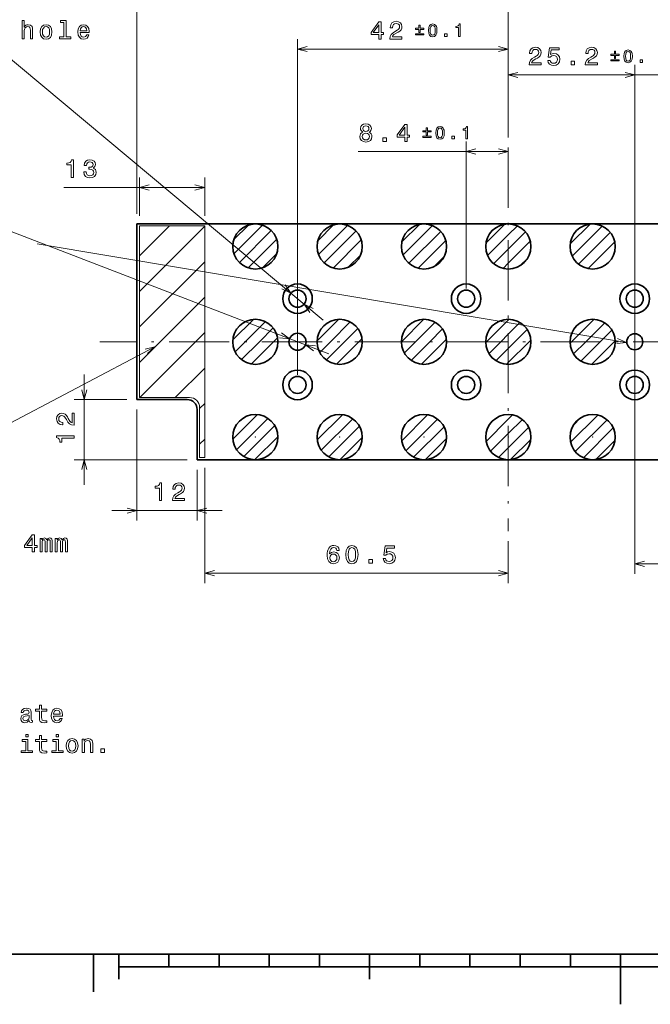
# Model space of a CAD drawing. Extents: x 0 to 420, y 0 to 297.
# Tile 3 of 21: x 90 to 216, y 0 to 196. Entities that reach past the tile are written whole.
import ezdxf

# ---------------------------------------------------------------- set-up
doc = ezdxf.new("R2010")
doc.units = 0
doc.linetypes.add('DASHDOT', pattern=[18.5, 12, -3, 0.5, -3])

msp = doc.modelspace()

# ---------------------------------------------------------------- linework, layer by layer
at = {"color": 7, "lineweight": 13}
for p, q in [((113.633186, 157.590347), (113.633186, 208.096863)), ((75.804459, 199.016327), (150.77536, 136.395233)), ((187.633179, 172.833374), (187.633179, 199.004944)), ((145.633179, 125.490349), (145.633179, 192.462036)), ((187.633179, 172.833374), (187.633179, 192.462036)), ((145.633179, 190.462036), (187.633179, 190.462036)), ((187.633179, 172.833374), (187.633179, 187.285492)), ((212.833191, 125.490349), (212.833191, 187.285492)), ((187.633179, 185.285492), (217.799911, 185.285492)), ((179.233185, 142.690353), (179.233185, 172.015503)), ((157.74472, 170.015503), (187.633179, 170.015503)), ((114.133186, 157.190353), (114.133186, 164.861603)), ((127.133186, 157.190353), (127.133186, 164.861603)), ((99.080521, 162.861603), (127.133186, 162.861603)), ((72.959785, 160.046387), (151.886459, 129.68483)), ((114.133186, 132.090347), (114.133186, 155.190353)), ((114.133186, 155.190353), (127.133186, 155.190353)), ((114.133186, 149.203552), (120.11998, 155.190353)), ((114.133186, 142.132477), (127.133186, 155.132477)), ((127.133186, 132.090347), (127.133186, 155.190353)), ((132.947342, 152.461365), (135.862228, 155.376236)), ((132.968887, 149.654465), (138.669281, 155.354874)), ((149.677856, 152.221313), (152.902313, 155.44577)), ((149.8134, 149.528427), (155.595413, 155.31044)), ((166.426331, 151.999222), (169.924591, 155.497482)), ((166.66098, 149.405441), (172.518295, 155.262756)), ((183.198517, 151.800842), (186.925629, 155.527954)), ((187.633179, 153.407089), (189.436493, 155.210388)), ((199.961517, 151.593277), (203.930237, 155.561996)), ((200.364807, 149.168152), (206.355347, 155.158691)), ((134.051254, 147.908417), (140.415024, 154.272186)), ((150.937729, 147.824326), (157.299133, 154.18573)), ((167.826477, 147.742523), (174.180939, 154.096985)), ((183.512482, 149.286377), (187.633179, 153.407089)), ((187.633179, 150.578659), (191.054245, 153.999725)), ((201.61087, 147.585785), (207.937683, 153.912613)), ((211.217712, 131.928955), (93.752792, 151.628418)), ((135.797302, 146.826035), (141.497528, 152.526276)), ((152.726517, 146.784698), (158.338852, 152.397034)), ((169.659058, 146.746674), (175.176849, 152.264465)), ((187.633179, 147.750229), (192.009949, 152.126999)), ((203.534729, 146.681213), (208.842255, 151.988739)), ((138.604004, 146.804321), (141.519272, 149.719574)), ((155.668732, 146.898483), (158.225189, 149.454941)), ((184.723953, 147.669434), (187.633179, 150.578659)), ((114.133186, 135.061417), (127.133186, 148.061417)), ((172.769058, 147.028244), (174.895081, 149.154266)), ((186.599884, 146.716934), (187.633179, 147.750229)), ((189.951828, 147.240448), (191.498718, 148.787323)), ((207.323059, 147.641113), (207.881638, 148.199692)), ((118.233185, 132.090347), (127.133186, 140.990341)), ((132.758286, 132.473312), (136.85022, 136.565247)), ((135.203751, 132.090347), (139.227127, 136.113739)), ((149.546326, 132.290787), (153.832748, 136.577209)), ((152.174316, 132.090347), (156.141357, 136.057404)), ((166.334351, 132.108261), (170.815277, 136.589172)), ((169.144867, 132.090347), (173.055603, 136.001068)), ((183.287018, 132.090347), (187.633179, 136.436523)), ((187.633179, 136.436523), (187.778229, 136.581573)), ((187.633179, 133.608093), (189.958496, 135.933411)), ((200.257568, 132.090347), (204.73761, 136.570389)), ((203.085999, 132.090347), (206.862976, 135.867325)), ((125.304253, 132.090347), (127.133186, 133.919281)), ((138.032181, 132.090347), (140.788483, 134.846649)), ((155.002731, 132.090347), (157.658905, 134.746521)), ((171.973297, 132.090347), (174.527222, 134.644272)), ((186.115433, 132.090347), (187.633179, 133.608093)), ((188.943863, 132.090347), (191.398224, 134.544708)), ((205.914429, 132.090347), (208.263855, 134.439789)), ((114.133186, 120.990349), (114.133186, 132.090347)), ((114.133186, 127.990349), (118.233185, 132.090347)), ((114.204254, 120.990349), (125.304253, 132.090347)), ((127.133186, 108.990349), (127.133186, 132.090347)), ((133.206375, 130.092972), (135.203751, 132.090347)), ((134.481689, 128.539856), (138.032181, 132.090347)), ((136.439468, 127.669212), (140.860596, 132.090347)), ((140.860596, 132.090347), (141.653748, 132.883499)), ((150.0616, 129.977631), (152.174316, 132.090347)), ((151.377319, 128.464935), (155.002731, 132.090347)), ((153.383606, 127.642792), (157.831161, 132.090347)), ((157.831161, 132.090347), (158.482056, 132.741241)), ((166.925858, 129.871338), (169.144867, 132.090347)), ((168.272949, 128.389999), (171.973297, 132.090347)), ((170.332047, 127.620659), (174.801727, 132.090347)), ((174.801727, 132.090347), (175.300491, 132.589111)), ((183.141968, 131.945297), (183.287018, 132.090347)), ((183.790131, 129.76503), (186.115433, 132.090347)), ((187.633179, 127.951241), (191.772293, 132.090347)), ((187.633179, 130.779663), (188.943863, 132.090347)), ((191.772293, 132.090347), (192.112595, 132.430664)), ((199.951691, 131.78447), (200.257568, 132.090347)), ((200.654388, 129.658737), (203.085999, 132.090347)), ((202.085114, 128.261047), (205.914429, 132.090347)), ((204.253708, 127.601204), (208.742859, 132.090347)), ((208.742859, 132.090347), (208.921478, 132.268967)), ((117.233185, 131.090347), (59.914406, 100.911171)), ((185.178818, 128.325302), (187.633179, 130.779663)), ((212.833191, 130.090347), (212.833191, 85.82048)), ((187.292877, 127.610931), (187.633179, 127.951241)), ((121.275322, 120.990349), (127.133186, 126.848213)), ((103.152298, 103.590347), (103.152298, 125.590347)), ((111.633186, 120.590347), (101.152298, 120.590347)), ((124.133186, 120.990349), (114.133186, 120.990349)), ((126.133186, 118.777145), (127.133186, 119.777145)), ((113.633186, 118.590347), (113.633186, 96.42881)), ((126.133186, 108.990349), (126.133186, 118.990349)), ((132.753342, 112.669373), (137.654312, 117.570343)), ((133.496277, 110.583893), (139.739578, 116.827187)), ((149.570267, 112.515732), (154.607941, 117.553406)), ((150.365936, 110.482986), (156.640472, 116.757515)), ((166.3918, 112.366714), (171.55658, 117.531494)), ((167.237976, 110.38446), (173.538971, 116.685455)), ((183.225189, 112.229546), (187.633179, 116.637535)), ((187.633179, 116.637535), (188.493423, 117.497772)), ((187.633179, 113.809105), (190.431213, 116.60714)), ((200.04805, 112.081833), (205.44165, 117.475433)), ((200.62529, 115.487503), (202.035889, 116.898102)), ((200.989075, 110.194435), (207.328949, 116.534317)), ((134.952362, 109.211533), (141.111893, 115.371078)), ((151.861023, 109.149643), (157.973785, 115.262405)), ((168.772278, 109.090332), (174.833099, 115.151154)), ((187.633179, 110.980682), (191.684006, 115.031509)), ((202.602661, 108.979584), (208.543686, 114.920616)), ((126.133186, 111.706078), (127.133186, 112.706078)), ((137.160263, 108.591011), (141.732239, 113.162994)), ((154.131287, 108.591484), (158.531998, 112.992188)), ((171.109222, 108.598846), (175.324234, 112.813873)), ((184.118164, 110.294083), (187.633179, 113.809105)), ((188.095871, 108.614944), (192.107071, 112.626144)), ((205.090118, 108.638626), (208.88446, 112.432968)), ((185.689987, 109.037483), (187.633179, 110.980682)), ((123.633186, 108.590347), (101.152298, 108.590347)), ((126.133186, 108.990349), (127.133186, 108.990349)), ((125.633186, 106.590347), (125.633186, 96.42881)), ((127.133186, 106.990349), (127.133186, 83.955147)), ((108.633186, 98.42881), (130.633179, 98.42881)), ((187.633179, 92.363365), (187.633179, 83.955147)), ((212.833191, 87.82048), (237.059052, 87.82048)), ((127.133186, 85.955147), (187.633179, 85.955147))]:
    msp.add_line(p, q, dxfattribs=at)
at = {"color": 7, "linetype": 'DASHDOT', "lineweight": 13}
for p, q in [((187.633179, 170.833374), (187.633179, 94.363365)), ((261.533203, 132.090347), (106.263229, 132.090347))]:
    msp.add_line(p, q, dxfattribs=at)
at = {"color": 7, "lineweight": 35}
for p, q in [((261.633179, 155.590347), (113.633186, 155.590347)), ((113.633186, 120.590347), (113.633186, 155.590347)), ((123.633186, 120.590347), (113.633186, 120.590347)), ((125.633186, 108.590347), (125.633186, 118.590347)), ((125.633186, 108.590347), (261.633179, 108.590347)), ((10, 10), (410, 10)), ((105, 10), (105, 2.5)), ((110, 10), (110, 5)), ((120, 10), (120, 7.5)), ((130, 10), (130, 7.5)), ((140, 10), (140, 7.5)), ((150, 10), (150, 7.5)), ((160, 10), (160, 5)), ((170, 10), (170, 7.5)), ((180, 10), (180, 7.5)), ((190, 10), (190, 7.5)), ((200, 10), (200, 7.5)), ((210, 10), (210, 0)), ((110, 7.5), (310, 7.5))]:
    msp.add_line(p, q, dxfattribs=at)
at = {"color": 7, "lineweight": 13}
for points in [[(90.743317, 192.516327), (91.187119, 192.516327), (91.187119, 194.079742), (91.232506, 194.437805), (91.378754, 194.700043), (91.605705, 194.861435), (91.908295, 194.921951), (92.150375, 194.871521), (92.301666, 194.735352), (92.377319, 194.508408), (92.402534, 194.205811), (92.402534, 192.516327), (92.846336, 192.516327), (92.846336, 194.2966), (92.826164, 194.654663), (92.735382, 194.952209), (92.437836, 195.224548), (91.973862, 195.320374), (91.721695, 195.285065), (91.504837, 195.18924), (91.323288, 195.037949), (91.187119, 194.831177), (91.187119, 196.137375), (90.743317, 196.137375)], [(94.348213, 193.86792), (94.428902, 193.252655), (94.660889, 192.798752), (95.029053, 192.516327), (95.523285, 192.420517), (96.012482, 192.516327), (96.38063, 192.793716), (96.612625, 193.247604), (96.698357, 193.86792), (96.612625, 194.483185), (96.38063, 194.942123), (96.012482, 195.219513), (95.523285, 195.320374), (95.029053, 195.219513), (94.660889, 194.937088), (94.428902, 194.483185)], [(94.802101, 193.872955), (94.847488, 194.326859), (94.988701, 194.654663), (95.215645, 194.856384), (95.523285, 194.927002), (95.825882, 194.856384), (96.052826, 194.659698), (96.194031, 194.326859), (96.244461, 193.872955), (96.194031, 193.414032), (96.052826, 193.081177), (95.825882, 192.879456), (95.523285, 192.813889), (95.215645, 192.879456), (94.988701, 193.081177), (94.847488, 193.414032)], [(99.097923, 195.764175), (99.097923, 192.889526), (98.185104, 192.889526), (98.185104, 192.516327), (100.449509, 192.516327), (100.449509, 192.889526), (99.541733, 192.889526), (99.541733, 196.137375), (98.401962, 196.137375), (98.401962, 195.764175)], [(102.339706, 193.741837), (104.114929, 193.741837), (104.119965, 193.948608), (104.039276, 194.52858), (103.817375, 194.962296), (103.464348, 195.224548), (102.995331, 195.320374), (102.536392, 195.219513), (102.183365, 194.937088), (101.956421, 194.478149), (101.875732, 193.872955), (101.951385, 193.252655), (102.178329, 192.798752), (102.526306, 192.516327), (102.980194, 192.420517), (103.373573, 192.486084), (103.696335, 192.657547), (103.933365, 192.929871), (104.069534, 193.292999), (103.630775, 193.292999), (103.539993, 193.091263), (103.408875, 192.939972), (103.035675, 192.818924), (102.748215, 192.874405), (102.531357, 193.050919), (102.390137, 193.338379), (102.339706, 193.726715)], [(102.339706, 194.115036), (102.395187, 194.463013), (102.531357, 194.72023), (102.738129, 194.876556), (103.01046, 194.932037), (103.277756, 194.876556), (103.484528, 194.72023), (103.610603, 194.463013), (103.655991, 194.115036)], [(161.817047, 192.462036), (162.270935, 192.462036), (162.270935, 193.329483), (162.770203, 193.329483), (162.770203, 193.732941), (162.270935, 193.732941), (162.270935, 195.886398), (161.811996, 195.886398), (160.278854, 193.773285), (160.278854, 193.329483), (161.817047, 193.329483)], [(160.702484, 193.732941), (161.817047, 195.301376), (161.817047, 193.732941)], [(164.045135, 192.462036), (166.45076, 192.462036), (166.45076, 192.895752), (164.549469, 192.895752), (164.655365, 193.132797), (164.836929, 193.329483), (165.396729, 193.687546), (165.694275, 193.838837), (166.02713, 194.055695), (166.26416, 194.307861), (166.40033, 194.605408), (166.45076, 194.943314), (166.365021, 195.366943), (166.127991, 195.699799), (165.764877, 195.911621), (165.295868, 195.987259), (164.811707, 195.90152), (164.443558, 195.66449), (164.206528, 195.286255), (164.125824, 194.786972), (164.125824, 194.71637), (164.584763, 194.71637), (164.584763, 194.756714), (164.630157, 195.099655), (164.766327, 195.351807), (164.983185, 195.513199), (165.270645, 195.568665), (165.563156, 195.518234), (165.780014, 195.392151), (165.921219, 195.195465), (165.971649, 194.948364), (165.936356, 194.71637), (165.84053, 194.519684), (165.679138, 194.348206), (165.457245, 194.196915), (165.159698, 194.035522), (164.665451, 193.722855), (164.317474, 193.389999), (164.110703, 192.986542), (164.045135, 192.477173)], [(169.832748, 193.756638), (170.07634, 193.756638), (170.07634, 194.367371), (170.77533, 194.367371), (170.77533, 194.607437), (170.07634, 194.607437), (170.07634, 195.21463), (169.832748, 195.21463), (169.832748, 194.607437), (169.133759, 194.607437), (169.133759, 194.367371), (169.832748, 194.367371)], [(171.720734, 194.183807), (171.773682, 193.629547), (171.939606, 193.234161), (172.204376, 192.99411), (172.571518, 192.916443), (172.935135, 192.99411), (173.199905, 193.234161), (173.362305, 193.629547), (173.418793, 194.183807), (173.362305, 194.734528), (173.295227, 194.9534), (173.199905, 195.133438), (172.935135, 195.373505), (172.571518, 195.454697), (172.204376, 195.373505), (171.939606, 195.129913), (171.773682, 194.734528)], [(172.059631, 194.183807), (172.087875, 194.610962), (172.176132, 194.918091), (172.334991, 195.098145), (172.571518, 195.161682), (172.80452, 195.098145), (172.963379, 194.918091), (173.051636, 194.610962), (173.07988, 194.183807), (173.051636, 193.753113), (172.963379, 193.445984), (172.80452, 193.26593), (172.571518, 193.205917), (172.334991, 193.26593), (172.176132, 193.445984), (172.087875, 193.753113)], [(177.738403, 192.987045), (178.059662, 192.987045), (178.059662, 195.454697), (177.819611, 195.454697), (177.756058, 195.239349), (177.628967, 195.094604), (177.434814, 195.009888), (177.166504, 194.981644), (177.166504, 194.730988), (177.738403, 194.730988)], [(169.133759, 193.516586), (169.133759, 193.272995), (170.77533, 193.272995), (170.77533, 193.516586)], [(174.943146, 192.987045), (175.430328, 192.987045), (175.430328, 193.513062), (174.943146, 193.513062)], [(191.772415, 187.285492), (194.17804, 187.285492), (194.17804, 187.719208), (192.276733, 187.719208), (192.382645, 187.956253), (192.564209, 188.152939), (193.123993, 188.511002), (193.421555, 188.662292), (193.754395, 188.87915), (193.99144, 189.131317), (194.127594, 189.428864), (194.17804, 189.766769), (194.0923, 190.190399), (193.85527, 190.523254), (193.492157, 190.735077), (193.023132, 190.810715), (192.538986, 190.724976), (192.170837, 190.487946), (191.933807, 190.109711), (191.853104, 189.610428), (191.853104, 189.539825), (192.312042, 189.539825), (192.312042, 189.58017), (192.357422, 189.923111), (192.493591, 190.175262), (192.710449, 190.336655), (192.997925, 190.39212), (193.290436, 190.34169), (193.507294, 190.215607), (193.648499, 190.018921), (193.698929, 189.77182), (193.66362, 189.539825), (193.56781, 189.34314), (193.406418, 189.171661), (193.184509, 189.02037), (192.886963, 188.858978), (192.392731, 188.54631), (192.044754, 188.213455), (191.837982, 187.809998), (191.772415, 187.300629)], [(195.488266, 188.198318), (195.599213, 187.784775), (195.846329, 187.462006), (196.209442, 187.260284), (196.673431, 187.184631), (197.182785, 187.275421), (197.581207, 187.522522), (197.833374, 187.915894), (197.929184, 188.420227), (197.843445, 188.889252), (197.601379, 189.257401), (197.223145, 189.494431), (196.733948, 189.58017), (196.355698, 189.519653), (196.063202, 189.353226), (196.204407, 190.29631), (197.737549, 190.29631), (197.737549, 190.709854), (195.866516, 190.709854), (195.589127, 188.853943), (195.992584, 188.853943), (196.285095, 189.090973), (196.658295, 189.176712), (196.981064, 189.121231), (197.22818, 188.959854), (197.384521, 188.712738), (197.440002, 188.395004), (197.384521, 188.077286), (197.223145, 187.83017), (196.976013, 187.673828), (196.658295, 187.618347), (196.391006, 187.653656), (196.184235, 187.769653), (196.032928, 187.951202), (195.957291, 188.198318)], [(202.980484, 187.285492), (205.386108, 187.285492), (205.386108, 187.719208), (203.484802, 187.719208), (203.590729, 187.956253), (203.772278, 188.152939), (204.332062, 188.511002), (204.629623, 188.662292), (204.962479, 188.87915), (205.199509, 189.131317), (205.335678, 189.428864), (205.386108, 189.766769), (205.300369, 190.190399), (205.063339, 190.523254), (204.700226, 190.735077), (204.231201, 190.810715), (203.747055, 190.724976), (203.378906, 190.487946), (203.141876, 190.109711), (203.061188, 189.610428), (203.061188, 189.539825), (203.520111, 189.539825), (203.520111, 189.58017), (203.565491, 189.923111), (203.70166, 190.175262), (203.918518, 190.336655), (204.205994, 190.39212), (204.498505, 190.34169), (204.715363, 190.215607), (204.856567, 190.018921), (204.906998, 189.77182), (204.871704, 189.539825), (204.775879, 189.34314), (204.614502, 189.171661), (204.392593, 189.02037), (204.095032, 188.858978), (203.6008, 188.54631), (203.252823, 188.213455), (203.046051, 187.809998), (202.980484, 187.300629)], [(208.768097, 188.580093), (209.011688, 188.580093), (209.011688, 189.190826), (209.710663, 189.190826), (209.710663, 189.430893), (209.011688, 189.430893), (209.011688, 190.038086), (208.768097, 190.038086), (208.768097, 189.430893), (208.069092, 189.430893), (208.069092, 189.190826), (208.768097, 189.190826)], [(210.656067, 189.007263), (210.70903, 188.453003), (210.874954, 188.057617), (211.139709, 187.817566), (211.506866, 187.739899), (211.870483, 187.817566), (212.135254, 188.057617), (212.297638, 188.453003), (212.354126, 189.007263), (212.297638, 189.557983), (212.23056, 189.776855), (212.135254, 189.956894), (211.870483, 190.19696), (211.506866, 190.278152), (211.139709, 190.19696), (210.874954, 189.953369), (210.70903, 189.557983)], [(210.99498, 189.007263), (211.023224, 189.434418), (211.111481, 189.741547), (211.27034, 189.9216), (211.506866, 189.985138), (211.739868, 189.9216), (211.898727, 189.741547), (211.986984, 189.434418), (212.015228, 189.007263), (211.986984, 188.576569), (211.898727, 188.26944), (211.739868, 188.089386), (211.506866, 188.029373), (211.27034, 188.089386), (211.111481, 188.26944), (211.023224, 188.576569)], [(200.127029, 187.285492), (200.822998, 187.285492), (200.822998, 188.036942), (200.127029, 188.036942)], [(208.069092, 188.340042), (208.069092, 188.096451), (209.710663, 188.096451), (209.710663, 188.340042)], [(213.87851, 187.810501), (214.365677, 187.810501), (214.365677, 188.336517), (213.87851, 188.336517)], [(158.637375, 173.901672), (158.380173, 173.760468), (158.203659, 173.563782), (158.092697, 173.316666), (158.057404, 173.019119), (158.138092, 172.570267), (158.370087, 172.22229), (158.748322, 172.000381), (159.262726, 171.914642), (159.772095, 172.000381), (160.150345, 172.22229), (160.382324, 172.570267), (160.468063, 173.019119), (160.427719, 173.316666), (160.321808, 173.563782), (160.140259, 173.760468), (159.888092, 173.901672), (160.089813, 174.02272), (160.231033, 174.189148), (160.316772, 174.390869), (160.347031, 174.637985), (160.266327, 174.996063), (160.05452, 175.283524), (159.711578, 175.470123), (159.262726, 175.540726), (158.808838, 175.470123), (158.465897, 175.283524), (158.249039, 174.996063), (158.173401, 174.637985), (158.198608, 174.390869), (158.284348, 174.189148)], [(158.652496, 174.597641), (158.692841, 174.81955), (158.813889, 174.991013), (159.005524, 175.096924), (159.262726, 175.137268), (159.514893, 175.096924), (159.706543, 174.991013), (159.827576, 174.81955), (159.872955, 174.597641), (159.827576, 174.370697), (159.706543, 174.194183), (159.514893, 174.078186), (159.262726, 174.042892), (159.005524, 174.083237), (158.813889, 174.194183), (158.692841, 174.370697)], [(167.012161, 172.015503), (167.466049, 172.015503), (167.466049, 172.88295), (167.965332, 172.88295), (167.965332, 173.286407), (167.466049, 173.286407), (167.466049, 175.439865), (167.007111, 175.439865), (165.473969, 173.326752), (165.473969, 172.88295), (167.012161, 172.88295)], [(165.897598, 173.286407), (167.012161, 174.854843), (167.012161, 173.286407)], [(171.29184, 173.310104), (171.535431, 173.310104), (171.535431, 173.920837), (172.234421, 173.920837), (172.234421, 174.160904), (171.535431, 174.160904), (171.535431, 174.768097), (171.29184, 174.768097), (171.29184, 174.160904), (170.59285, 174.160904), (170.59285, 173.920837), (171.29184, 173.920837)], [(173.179825, 173.737274), (173.232773, 173.183014), (173.398697, 172.787628), (173.663467, 172.547577), (174.030609, 172.46991), (174.394226, 172.547577), (174.658997, 172.787628), (174.821396, 173.183014), (174.877869, 173.737274), (174.821396, 174.287994), (174.754318, 174.506866), (174.658997, 174.686905), (174.394226, 174.926971), (174.030609, 175.008163), (173.663467, 174.926971), (173.398697, 174.68338), (173.232773, 174.287994)], [(179.197495, 172.540512), (179.518753, 172.540512), (179.518753, 175.008163), (179.278702, 175.008163), (179.215149, 174.792816), (179.088058, 174.648071), (178.89389, 174.563354), (178.625595, 174.53511), (178.625595, 174.284454), (179.197495, 174.284454)], [(158.54155, 173.029205), (158.586945, 173.296494), (158.733185, 173.498215), (158.960144, 173.629349), (159.262726, 173.674728), (159.560287, 173.629349), (159.787231, 173.498215), (159.933487, 173.296494), (159.983917, 173.029205), (159.933487, 172.74173), (159.787231, 172.524872), (159.560287, 172.383667), (159.262726, 172.338272), (158.960144, 172.383667), (158.733185, 172.524872), (158.586945, 172.74173)], [(162.650772, 172.015503), (163.346741, 172.015503), (163.346741, 172.766953), (162.650772, 172.766953)], [(170.59285, 173.070053), (170.59285, 172.826462), (172.234421, 172.826462), (172.234421, 173.070053)], [(173.518723, 173.737274), (173.546967, 174.164429), (173.635223, 174.471558), (173.794083, 174.651611), (174.030609, 174.715149), (174.263611, 174.651611), (174.42247, 174.471558), (174.510727, 174.164429), (174.538971, 173.737274), (174.510727, 173.30658), (174.42247, 172.999451), (174.263611, 172.819397), (174.030609, 172.759384), (173.794083, 172.819397), (173.635223, 172.999451), (173.546967, 173.30658)], [(176.402237, 172.540512), (176.88942, 172.540512), (176.88942, 173.066513), (176.402237, 173.066513)], [(100.507751, 164.861603), (100.96669, 164.861603), (100.96669, 168.38681), (100.623749, 168.38681), (100.532974, 168.079178), (100.35141, 167.872406), (100.074036, 167.751373), (99.69075, 167.711014), (99.69075, 167.352951), (100.507751, 167.352951)], [(103.06366, 165.961014), (103.06366, 165.92572), (103.144348, 165.441559), (103.381386, 165.078461), (103.754585, 164.846466), (104.248825, 164.760727), (104.773315, 164.846466), (105.166687, 165.068375), (105.418854, 165.421387), (105.509628, 165.87529), (105.469284, 166.172836), (105.35833, 166.414917), (105.176773, 166.601501), (104.9347, 166.737671), (105.262512, 167.01001), (105.378502, 167.443726), (105.302856, 167.837097), (105.085999, 168.134644), (104.732971, 168.321243), (104.248825, 168.38681), (103.79493, 168.306122), (103.446945, 168.084213), (103.220001, 167.731186), (103.144348, 167.262177), (103.144348, 167.226868), (103.593201, 167.226868), (103.633545, 167.549637), (103.764671, 167.781616), (103.976486, 167.922836), (104.274033, 167.973267), (104.536285, 167.932922), (104.727928, 167.827011), (104.843918, 167.655548), (104.889313, 167.423553), (104.843918, 167.176437), (104.722885, 167.01001), (104.511063, 166.909149), (104.223602, 166.878891), (104.026917, 166.883926), (104.026917, 166.485519), (104.274033, 166.495605), (104.591759, 166.450211), (104.828796, 166.329178), (104.970001, 166.132492), (105.020432, 165.87529), (104.964958, 165.582779), (104.81871, 165.365921), (104.586716, 165.229752), (104.279083, 165.184357), (103.961357, 165.234787), (103.72937, 165.386093), (103.583115, 165.628174), (103.527634, 165.961014)], [(101.152298, 115.463089), (101.152298, 117.868706), (100.718582, 117.868706), (100.718582, 115.967407), (100.481544, 116.073318), (100.284859, 116.254868), (99.926788, 116.814667), (99.775497, 117.112221), (99.55864, 117.445068), (99.306473, 117.682106), (99.008926, 117.818268), (98.671028, 117.868706), (98.247391, 117.782974), (97.914543, 117.545937), (97.702728, 117.182831), (97.627075, 116.713806), (97.712814, 116.22966), (97.949844, 115.861496), (98.328087, 115.624466), (98.827362, 115.543777), (98.897972, 115.543777), (98.897972, 116.002716), (98.85762, 116.002716), (98.514687, 116.048096), (98.262527, 116.184265), (98.101143, 116.401123), (98.04567, 116.688591), (98.0961, 116.981094), (98.222183, 117.197952), (98.418869, 117.339165), (98.665985, 117.389603), (98.897972, 117.354294), (99.094658, 117.258469), (99.266129, 117.097092), (99.417419, 116.875183), (99.578812, 116.577637), (99.891487, 116.083405), (100.224335, 115.73542), (100.6278, 115.528648), (101.137161, 115.463089)], [(101.152298, 112.866837), (101.152298, 113.32576), (97.627075, 113.32576), (97.627075, 112.982826), (97.934715, 112.892044), (98.141487, 112.710495), (98.262527, 112.433113), (98.302872, 112.049828), (98.660934, 112.049828), (98.660934, 112.866837)], [(118.104095, 100.42881), (118.563034, 100.42881), (118.563034, 103.954025), (118.220093, 103.954025), (118.129311, 103.646393), (117.947754, 103.439621), (117.67038, 103.318581), (117.287094, 103.278229), (117.287094, 102.920166), (118.104095, 102.920166)], [(120.700348, 100.42881), (123.105972, 100.42881), (123.105972, 100.862526), (121.204674, 100.862526), (121.310577, 101.099564), (121.492134, 101.296249), (122.051933, 101.654312), (122.349487, 101.805611), (122.682343, 102.022469), (122.919373, 102.274628), (123.055534, 102.572182), (123.105972, 102.91008), (123.020233, 103.33371), (122.783203, 103.666565), (122.42009, 103.87838), (121.951073, 103.954025), (121.466919, 103.868286), (121.098763, 103.631256), (120.861732, 103.253021), (120.781044, 102.753738), (120.781044, 102.683136), (121.239975, 102.683136), (121.239975, 102.72348), (121.285362, 103.066422), (121.421532, 103.318581), (121.63839, 103.479965), (121.925858, 103.535439), (122.218361, 103.485001), (122.435219, 103.358925), (122.576431, 103.162239), (122.626862, 102.915123), (122.59156, 102.683136), (122.495743, 102.48645), (122.334358, 102.314972), (122.112457, 102.163681), (121.814903, 102.002296), (121.320663, 101.689621), (120.972687, 101.356766), (120.765915, 100.953308), (120.700348, 100.443939)], [(92.785049, 90.18689), (93.238937, 90.18689), (93.238937, 91.054321), (93.73822, 91.054321), (93.73822, 91.457787), (93.238937, 91.457787), (93.238937, 93.611244), (92.780006, 93.611244), (91.246864, 91.498131), (91.246864, 91.054321), (92.785049, 91.054321)], [(91.670494, 91.457787), (92.785049, 93.02623), (92.785049, 91.457787)], [(94.323235, 90.18689), (94.731735, 90.18689), (94.731735, 91.997406), (94.75695, 92.269745), (94.832596, 92.466431), (94.948593, 92.58242), (95.099892, 92.627815), (95.220924, 92.587463), (95.30162, 92.486603), (95.341965, 92.315132), (95.357094, 92.088188), (95.357094, 90.18689), (95.740379, 90.18689), (95.740379, 91.997406), (95.765594, 92.264702), (95.84124, 92.461388), (95.96228, 92.58242), (96.113579, 92.627815), (96.234612, 92.587463), (96.315308, 92.486603), (96.365738, 92.088188), (96.365738, 90.18689), (96.774239, 90.18689), (96.774239, 92.05793), (96.749023, 92.446259), (96.668335, 92.743805), (96.50695, 92.925362), (96.244698, 92.990921), (95.937065, 92.89006), (95.700035, 92.597549), (95.513435, 92.885017), (95.200752, 92.990921), (94.913292, 92.89006), (94.716606, 92.607635), (94.716606, 92.895103), (94.323235, 92.895103)], [(97.359261, 90.18689), (97.767761, 90.18689), (97.767761, 91.997406), (97.792976, 92.269745), (97.868622, 92.466431), (97.984619, 92.58242), (98.135918, 92.627815), (98.25695, 92.587463), (98.337646, 92.486603), (98.377991, 92.315132), (98.39312, 92.088188), (98.39312, 90.18689), (98.776405, 90.18689), (98.776405, 91.997406), (98.80162, 92.264702), (98.877266, 92.461388), (98.998306, 92.58242), (99.149605, 92.627815), (99.270638, 92.587463), (99.351334, 92.486603), (99.401764, 92.088188), (99.401764, 90.18689), (99.810265, 90.18689), (99.810265, 92.05793), (99.785049, 92.446259), (99.704361, 92.743805), (99.542976, 92.925362), (99.280724, 92.990921), (98.973091, 92.89006), (98.736061, 92.597549), (98.549461, 92.885017), (98.236778, 92.990921), (97.949318, 92.89006), (97.752632, 92.607635), (97.752632, 92.895103), (97.359261, 92.895103)], [(153.952072, 90.512062), (153.856247, 90.920563), (153.634338, 91.22316), (153.291412, 91.414803), (152.847595, 91.480362), (152.550049, 91.445061), (152.292847, 91.349243), (152.065903, 91.192902), (151.874252, 90.970993), (151.722961, 90.693619), (151.612015, 90.355728), (151.541397, 89.957306), (151.521225, 89.508461), (151.601929, 88.792328), (151.849045, 88.272873), (152.247452, 87.96019), (152.79213, 87.854279), (153.281311, 87.945061), (153.65451, 88.182091), (153.896591, 88.55529), (153.98233, 89.029358), (153.896591, 89.508461), (153.664597, 89.876617), (153.306534, 90.108604), (152.862732, 90.189301), (152.383621, 90.088432), (152.025558, 89.800964), (152.101196, 90.355728), (152.262589, 90.754135), (152.509705, 90.991165), (152.852646, 91.071861), (153.104797, 91.031517), (153.296448, 90.925613), (153.422531, 90.7491), (153.488098, 90.512062)], [(155.262299, 89.664803), (155.337952, 88.873016), (155.574982, 88.308174), (155.953217, 87.965233), (156.477722, 87.854279), (156.997162, 87.965233), (157.375412, 88.308174), (157.607391, 88.873016), (157.688095, 89.664803), (157.607391, 90.451546), (157.511581, 90.764221), (157.375412, 91.021431), (156.997162, 91.364365), (156.477722, 91.480362), (155.953217, 91.364365), (155.574982, 91.016388), (155.337952, 90.451546)], [(155.746445, 89.664803), (155.786789, 90.275032), (155.912872, 90.713791), (156.139816, 90.970993), (156.477722, 91.061775), (156.810562, 90.970993), (157.037506, 90.713791), (157.163589, 90.275032), (157.203934, 89.664803), (157.163589, 89.04953), (157.037506, 88.610764), (156.810562, 88.353561), (156.477722, 88.267822), (156.139816, 88.353561), (155.912872, 88.610764), (155.786789, 89.04953)], [(162.699036, 88.867966), (162.809998, 88.454422), (163.057114, 88.13166), (163.420227, 87.929932), (163.884201, 87.854279), (164.39357, 87.945061), (164.791977, 88.192177), (165.044144, 88.585548), (165.139969, 89.089874), (165.05423, 89.558891), (164.812149, 89.927048), (164.433914, 90.164078), (163.944717, 90.249817), (163.566467, 90.189301), (163.273972, 90.022873), (163.415176, 90.965958), (164.948318, 90.965958), (164.948318, 91.379501), (163.077286, 91.379501), (162.799911, 89.52359), (163.203369, 89.52359), (163.495865, 89.76062), (163.869064, 89.846359), (164.191833, 89.790878), (164.43895, 89.629501), (164.595291, 89.382385), (164.650772, 89.064651), (164.595291, 88.746933), (164.433914, 88.499817), (164.186798, 88.343475), (163.869064, 88.287994), (163.601776, 88.323303), (163.395004, 88.439301), (163.243713, 88.62085), (163.16806, 88.867966)], [(153.493134, 89.024307), (153.437653, 88.706589), (153.296448, 88.464508), (153.069504, 88.303131), (152.787079, 88.252701), (152.489532, 88.303131), (152.262589, 88.459473), (152.116333, 88.701546), (152.070938, 89.019272), (152.121368, 89.331947), (152.262589, 89.568985), (152.494568, 89.720276), (152.807251, 89.775757), (153.07959, 89.720276), (153.296448, 89.57402), (153.437653, 89.33699)], [(159.865753, 87.955147), (160.561722, 87.955147), (160.561722, 88.706589), (159.865753, 88.706589)], [(92.180588, 56.586746), (92.180588, 56.571613), (92.205803, 56.400146), (92.281448, 56.279106), (92.599174, 56.183285), (92.846291, 56.223633), (92.846291, 56.56657), (92.740387, 56.551441), (92.599174, 56.617004), (92.573959, 56.818733), (92.573959, 58.220749), (92.513435, 58.578819), (92.336929, 58.830982), (92.029289, 58.982277), (91.595573, 59.037754), (91.171944, 58.977234), (90.859261, 58.805763), (90.662575, 58.538475), (90.597015, 58.185448), (90.597015, 58.15519), (90.99543, 58.15519), (91.030731, 58.367004), (91.141678, 58.518303), (91.323235, 58.609077), (91.580444, 58.644382), (91.82756, 58.619167), (92.004074, 58.543518), (92.109978, 58.412392), (92.145287, 58.230839), (92.125107, 58.01902), (92.044418, 57.913113), (91.84269, 57.862682), (91.464447, 57.822334), (91.030731, 57.731556), (90.723091, 57.570175), (90.541534, 57.318012), (90.486061, 56.944813), (90.536491, 56.611961), (90.692833, 56.364841), (90.944992, 56.208504), (91.292976, 56.153027), (91.762001, 56.258934)], [(94.202927, 58.472912), (94.202927, 57.116283), (94.233185, 56.677525), (94.37439, 56.374928), (94.656815, 56.198418), (95.135918, 56.137897), (95.660416, 56.163113), (95.660416, 56.546398), (95.27713, 56.51614), (94.929146, 56.556484), (94.742546, 56.682568), (94.661858, 56.894382), (94.646729, 57.191933), (94.646729, 58.472912), (95.660416, 58.472912), (95.660416, 58.851154), (94.646729, 58.851154), (94.646729, 59.642941), (94.202927, 59.642941), (94.202927, 58.851154), (93.436356, 58.851154), (93.436356, 58.472912)], [(97.032173, 57.459225), (98.807396, 57.459225), (98.812439, 57.665997), (98.731743, 58.245968), (98.509842, 58.679684), (98.156815, 58.941933), (97.687798, 59.037754), (97.228859, 58.93689), (96.875839, 58.654469), (96.648888, 58.195534), (96.568199, 57.590347), (96.643845, 56.970032), (96.870796, 56.51614), (97.218773, 56.233719), (97.672668, 56.137897), (98.06604, 56.203461), (98.388802, 56.374928), (98.625839, 56.647263), (98.762001, 57.010376), (98.323242, 57.010376), (98.232468, 56.808647), (98.101341, 56.657349), (97.728142, 56.536312), (97.440681, 56.591789), (97.223816, 56.768303), (97.082611, 57.055763), (97.032173, 57.444092)], [(92.13015, 57.181847), (92.069633, 56.919598), (91.908249, 56.717869), (91.666176, 56.586746), (91.368629, 56.541355), (91.176987, 56.56657), (91.040817, 56.647263), (90.955078, 56.788475), (90.929863, 56.985161), (90.950035, 57.161674), (91.030731, 57.287754), (91.353493, 57.428963), (91.762001, 57.489483), (92.13015, 57.610519)], [(97.032173, 57.83242), (97.087654, 58.180405), (97.223816, 58.437611), (97.430588, 58.593948), (97.702927, 58.649426), (97.970215, 58.593948), (98.176987, 58.437611), (98.30307, 58.180405), (98.348457, 57.83242)], [(91.943558, 53.807926), (91.474533, 53.807926), (91.474533, 53.303604), (91.943558, 53.303604)], [(94.202927, 52.426083), (94.202927, 51.069454), (94.233185, 50.630695), (94.37439, 50.328098), (94.656815, 50.151588), (95.135918, 50.091068), (95.660416, 50.116283), (95.660416, 50.499569), (95.27713, 50.469311), (94.929146, 50.509655), (94.742546, 50.635738), (94.661858, 50.847553), (94.646729, 51.145103), (94.646729, 52.426083), (95.660416, 52.426083), (95.660416, 52.804325), (94.646729, 52.804325), (94.646729, 53.596111), (94.202927, 53.596111), (94.202927, 52.804325), (93.436356, 52.804325), (93.436356, 52.426083)], [(98.01561, 53.807926), (97.546585, 53.807926), (97.546585, 53.303604), (98.01561, 53.303604)], [(91.928421, 50.560089), (91.928421, 52.804325), (90.788658, 52.804325), (90.788658, 52.426083), (91.484619, 52.426083), (91.484619, 50.560089), (90.576836, 50.560089), (90.576836, 50.18689), (92.846291, 50.18689), (92.846291, 50.560089)], [(98.000473, 50.560089), (98.000473, 52.804325), (96.86071, 52.804325), (96.86071, 52.426083), (97.556671, 52.426083), (97.556671, 50.560089), (96.648888, 50.560089), (96.648888, 50.18689), (98.918343, 50.18689), (98.918343, 50.560089)], [(99.548752, 51.538475), (99.62944, 50.923203), (99.861427, 50.469311), (100.229584, 50.18689), (100.723824, 50.091068), (101.213013, 50.18689), (101.581169, 50.464268), (101.813156, 50.918159), (101.898895, 51.538475), (101.813156, 52.153748), (101.581169, 52.612682), (101.213013, 52.89006), (100.723824, 52.990925), (100.229584, 52.89006), (99.861427, 52.607639), (99.62944, 52.153748)], [(100.00264, 51.543518), (100.048027, 51.99741), (100.18924, 52.325218), (100.416183, 52.526947), (100.723824, 52.597553), (101.026413, 52.526947), (101.253365, 52.330261), (101.394569, 51.99741), (101.445007, 51.543518), (101.394569, 51.084583), (101.253365, 50.751732), (101.026413, 50.550003), (100.723824, 50.48444), (100.416183, 50.550003), (100.18924, 50.751732), (100.048027, 51.084583)], [(102.715897, 50.18689), (103.159706, 50.18689), (103.159706, 51.75029), (103.205093, 52.10836), (103.351349, 52.370605), (103.578293, 52.53199), (103.880882, 52.59251), (104.122963, 52.542076), (104.274254, 52.40591), (104.349907, 52.178963), (104.375122, 51.876369), (104.375122, 50.18689), (104.818924, 50.18689), (104.818924, 51.967148), (104.798752, 52.325218), (104.707977, 52.622768), (104.410423, 52.895103), (103.946449, 52.990925), (103.68924, 52.95562), (103.472382, 52.859802), (103.285782, 52.698418), (103.139534, 52.48156), (103.139534, 52.895103), (102.715897, 52.895103)], [(106.447891, 50.18689), (107.14386, 50.18689), (107.14386, 50.938332), (106.447891, 50.938332)]]:
    msp.add_lwpolyline(points, close=True, dxfattribs=at)
for points in [[(147.565033, 190.979675), (145.633179, 190.462036), (147.565033, 189.944397)], [(185.701324, 189.944397), (187.633179, 190.462036), (185.701324, 190.979675)], [(189.565033, 185.803131), (187.633179, 185.285492), (189.565033, 184.767853)], [(210.901337, 184.767853), (212.833191, 185.285492), (210.901337, 185.803131)], [(181.165039, 170.533142), (179.233185, 170.015503), (181.165039, 169.497879)], [(185.701324, 169.497879), (187.633179, 170.015503), (185.701324, 170.533142)], [(116.065033, 163.379227), (114.133186, 162.861603), (116.065033, 162.343964)], [(125.201332, 162.343964), (127.133186, 162.861603), (125.201332, 163.379227)], [(142.513947, 142.621307), (144.328461, 141.780151), (143.177612, 143.415878)], [(148.752426, 138.759384), (146.937912, 139.60054), (148.088745, 137.964828)], [(142.057632, 132.911179), (144.046539, 132.700699), (142.429337, 133.877426)], [(209.226852, 131.737961), (211.217712, 131.928955), (209.398087, 132.758987)], [(115.764954, 129.7323), (117.233185, 131.090347), (115.282639, 130.648361)], [(149.20874, 131.269516), (147.219833, 131.479996), (148.837036, 130.303268)], [(102.634659, 122.522202), (103.152298, 120.590347), (103.669937, 122.522202)], [(103.669937, 106.658493), (103.152298, 108.590347), (102.634659, 106.658493)], [(111.701332, 97.911171), (113.633186, 98.42881), (111.701332, 98.946449)], [(127.565033, 98.946449), (125.633186, 98.42881), (127.565033, 97.911171)], [(129.065033, 86.472786), (127.133186, 85.955147), (129.065033, 85.437508)], [(185.701324, 85.437508), (187.633179, 85.955147), (185.701324, 86.472786)], [(214.765045, 88.33812), (212.833191, 87.82048), (214.765045, 87.302841)]]:
    msp.add_lwpolyline(points, dxfattribs=at)
at = {"color": 7, "lineweight": 35}
for centre, radius in [((137.233185, 151.090347), 4.5), ((154.033188, 151.090347), 4.5), ((170.833191, 151.090347), 4.5), ((187.633179, 151.090347), 4.5), ((204.433182, 151.090347), 4.5), ((145.633179, 140.690353), 2.95), ((179.233185, 140.690353), 2.95), ((212.833191, 140.690353), 2.95), ((145.633179, 140.690353), 1.7), ((179.233185, 140.690353), 1.7), ((212.833191, 140.690353), 1.7), ((137.233185, 132.090347), 4.5), ((154.033188, 132.090347), 4.5), ((170.833191, 132.090347), 4.5), ((187.633179, 132.090347), 4.5), ((204.433182, 132.090347), 4.5), ((145.633179, 132.090347), 1.7), ((212.833191, 132.090347), 1.6), ((145.633179, 123.490349), 2.95), ((179.233185, 123.490349), 2.95), ((212.833191, 123.490349), 2.95), ((145.633179, 123.490349), 1.7), ((179.233185, 123.490349), 1.7), ((212.833191, 123.490349), 1.7), ((137.233185, 113.090347), 4.5), ((154.033188, 113.090347), 4.5), ((170.833191, 113.090347), 4.5), ((187.633179, 113.090347), 4.5), ((204.433182, 113.090347), 4.5)]:
    msp.add_circle(centre, radius, dxfattribs=at)
at = {"color": 7, "lineweight": 13}
for centre, radius, start, end in [((187.633179, 151.090347), 4.5, 114.340625, 269.999997), ((187.633179, 151.090347), 4.5, 90.000003, 114.340625), ((187.633179, 151.090347), 4.5, 65.65936, 90.000003), ((187.633179, 151.090347), 4.5, 269.999997, 65.65936), ((137.233185, 132.090347), 4.5, 0, 180.000009), ((154.033188, 132.090347), 4.5, 0, 180.000009), ((170.833191, 132.090347), 4.5, 0, 180.000009), ((187.633179, 132.090347), 4.5, 90.000003, 180.000009), ((187.633179, 132.090347), 4.5, 0, 90.000003), ((204.433182, 132.090347), 4.5, 0, 180.000009), ((137.233185, 132.090347), 4.5, 180.000009, 269.999997), ((137.233185, 132.090347), 4.5, 269.999997, 360), ((154.033188, 132.090347), 4.5, 180.000009, 269.999997), ((154.033188, 132.090347), 4.5, 269.999997, 360), ((170.833191, 132.090347), 4.5, 180.000009, 269.999997), ((170.833191, 132.090347), 4.5, 269.999997, 360), ((187.633179, 132.090347), 4.5, 180.000009, 269.999997), ((187.633179, 132.090347), 4.5, 269.999997, 360), ((204.433182, 132.090347), 4.5, 180.000009, 269.999997), ((204.433182, 132.090347), 4.5, 269.999997, 360), ((124.133186, 118.990349), 2, 0, 90.000003), ((187.633179, 113.090347), 4.5, 90.000003, 245.659334), ((187.633179, 113.090347), 4.5, 294.340661, 90.000003), ((187.633179, 113.090347), 4.5, 245.659334, 269.999997), ((187.633179, 113.090347), 4.5, 269.999997, 294.340661)]:
    msp.add_arc(centre, radius, start, end, dxfattribs=at)
at = {"color": 7, "lineweight": 35}
msp.add_arc((123.633186, 118.590347), 2, 0, 90.000003, dxfattribs=at)
at = {"color": 7, "lineweight": 5}
for p in [(137.233185, 113.090347), (154.033188, 113.090347), (170.833191, 113.090347), (187.633179, 113.090347), (204.433182, 113.090347)]:
    msp.add_point(p, dxfattribs=at)

doc.saveas('drawing.dxf')
